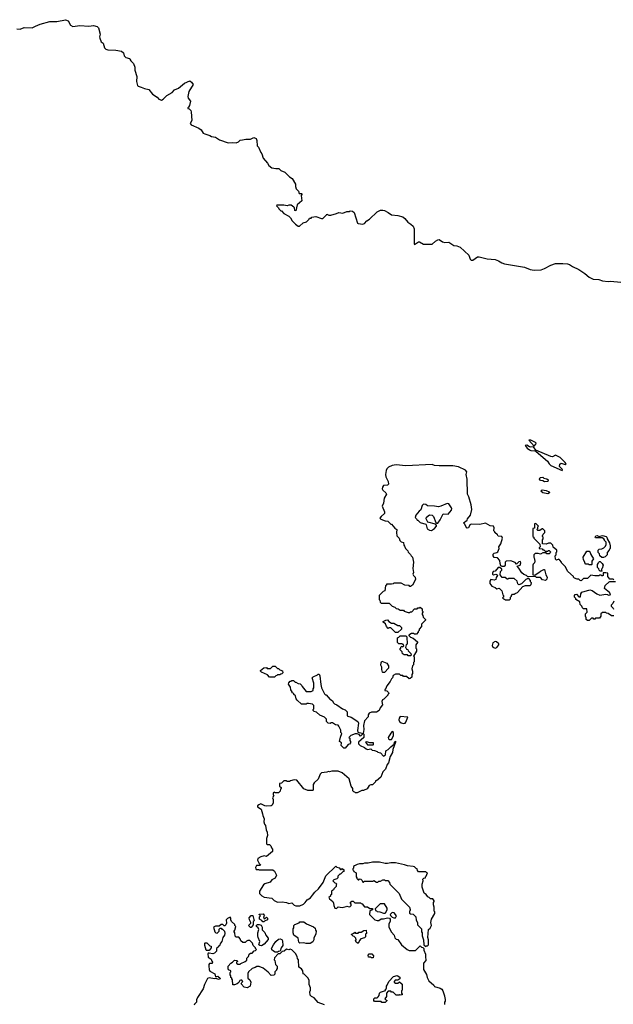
# Model space of a CAD drawing. Extents: x 1862350 to 2057294, y 212041 to 437318.
# Tile 194 of 256: x 1978858 to 1986309, y 295117 to 307469. Entities that reach past the tile are written whole.
import ezdxf

# ---------------------------------------------------------------- set-up
doc = ezdxf.new("R2010")
doc.units = 0

msp = doc.modelspace()

# ---------------------------------------------------------------- linework, layer by layer
at = {"layer": '0CON10XD'}
for points in [[(1978824, 307354), (1978865, 307350), (1978915, 307370), (1979015, 307367), (1979055, 307386), (1979115, 307412), (1979235, 307447), (1979325, 307446), (1979435, 307469), (1979466, 307456), (1979495, 307400), (1979525, 307384), (1979615, 307395), (1979725, 307388), (1979785, 307395), (1979829, 307385), (1979846, 307365), (1979868, 307288), (1979860, 307255), (1979863, 307235), (1979883, 307193), (1979905, 307174), (1979922, 307115), (1979939, 307099), (1979965, 307089), (1980065, 307088), (1980138, 307075), (1980160, 307055), (1980170, 307015), (1980190, 306995), (1980235, 306982), (1980242, 306975), (1980254, 306954), (1980288, 306918), (1980303, 306875), (1980304, 306834), (1980327, 306755), (1980324, 306695), (1980337, 306645), (1980345, 306634), (1980385, 306624), (1980426, 306604), (1980478, 306595), (1980525, 306534), (1980582, 306495), (1980605, 306472), (1980639, 306461), (1980659, 306471), (1980705, 306519), (1980773, 306557), (1980801, 306589), (1980851, 306609), (1980925, 306674), (1980995, 306700), (1981015, 306686), (1981035, 306655), (1980982, 306568), (1980968, 306505), (1980974, 306485), (1981001, 306445), (1980988, 306392), (1980979, 306371), (1980970, 306365), (1980970, 306355), (1980985, 306350), (1981005, 306330), (1981012, 306312), (1981018, 306205), (1981000, 306165), (1981011, 306151), (1981105, 306108), (1981135, 306088), (1981162, 306045), (1981180, 306035), (1981245, 306017), (1981265, 306003), (1981315, 305993), (1981365, 305962), (1981474, 305924), (1981525, 305930), (1981576, 305924), (1981605, 305938), (1981624, 305956), (1981655, 305963), (1981695, 305970), (1981755, 305968), (1981795, 305992), (1981825, 305978), (1981834, 305954), (1981838, 305888), (1981855, 305870), (1981883, 305803), (1981898, 305785), (1981915, 305730), (1981969, 305669), (1981985, 305640), (1982025, 305612), (1982075, 305600), (1982112, 305602), (1982135, 305578), (1982186, 305556), (1982245, 305498), (1982278, 305475), (1982320, 305405), (1982320, 305375), (1982330, 305345), (1982357, 305317), (1982365, 305290), (1982395, 305290), (1982400, 305285), (1982400, 305275), (1982390, 305265), (1982398, 305195), (1982342, 305148), (1982325, 305070), (1982310, 305075), (1982307, 305107), (1982298, 305118), (1982265, 305140), (1982238, 305142), (1982215, 305132), (1982175, 305140), (1982085, 305140), (1982080, 305135), (1982108, 305108), (1982110, 305095), (1982135, 305070), (1982145, 305070), (1982175, 305038), (1982236, 305006), (1982258, 304985), (1982278, 304945), (1982320, 304905), (1982355, 304880), (1982372, 304878), (1982415, 304922), (1982456, 304934), (1982490, 304965), (1982495, 304980), (1982515, 304980), (1982525, 304990), (1982575, 304998), (1982645, 304973), (1982665, 304973), (1982712, 305025), (1982715, 305030), (1982738, 305018), (1982765, 305018), (1982835, 305038), (1982865, 305052), (1982915, 305042), (1982965, 305062), (1982995, 305062), (1983005, 305070), (1983037, 305067), (1983055, 305050), (1983097, 304917), (1983105, 304910), (1983165, 304903), (1983185, 304911), (1983216, 304944), (1983250, 304965), (1983345, 305060), (1983385, 305079), (1983415, 305081), (1983436, 305076), (1983485, 305051), (1983525, 305020), (1983605, 305012), (1983665, 304994), (1983691, 304975), (1983728, 304928), (1983768, 304905), (1983795, 304877), (1983808, 304845), (1983810, 304655), (1983815, 304650), (1983865, 304682), (1983875, 304682), (1983925, 304652), (1984036, 304654), (1984075, 304692), (1984105, 304708), (1984125, 304710), (1984165, 304680), (1984195, 304674), (1984245, 304677), (1984306, 304636), (1984345, 304631), (1984387, 304617), (1984494, 304514), (1984514, 304465), (1984525, 304453), (1984547, 304453), (1984605, 304493), (1984625, 304494), (1984725, 304468), (1984825, 304461), (1984868, 304445), (1984908, 304418), (1984945, 304407), (1985193, 304363), (1985265, 304337), (1985315, 304328), (1985405, 304332), (1985445, 304347), (1985525, 304390), (1985585, 304410), (1985675, 304411), (1985735, 304404), (1985758, 304398), (1985795, 304373), (1985875, 304337), (1985952, 304285), (1986005, 304240), (1986055, 304214), (1986125, 304209), (1986175, 304194), (1986245, 304184), (1986275, 304187), (1986405, 304178)], [(1985665, 301814), (1985672, 301825), (1985633, 301865), (1985636, 301894), (1985655, 301904), (1985705, 301888), (1985718, 301895), (1985706, 301915), (1985641, 301975), (1985585, 302004), (1985545, 301984), (1985525, 301987), (1985338, 302068), (1985305, 302110), (1985275, 302106), (1985255, 302110), (1985225, 302130), (1985202, 302128), (1985227, 302095), (1985255, 302071), (1985275, 302063), (1985325, 302060), (1985340, 302050), (1985482, 301932), (1985504, 301895), (1985525, 301876), (1985665, 301814)], [(1985315, 302120), (1985336, 302145), (1985339, 302155), (1985331, 302165), (1985275, 302196), (1985250, 302195), (1985315, 302120)], [(1986315, 300440), (1986305, 300450), (1986265, 300450), (1986238, 300485), (1986240, 300525), (1986215, 300530), (1986182, 300528), (1986180, 300495), (1986175, 300490), (1986165, 300490), (1986155, 300500), (1986135, 300500), (1986125, 300490), (1986075, 300490), (1986028, 300502), (1985985, 300460), (1985935, 300460), (1985905, 300430), (1985892, 300432), (1985875, 300450), (1985855, 300450), (1985822, 300462), (1985810, 300475), (1985810, 300485), (1985737, 300547), (1985705, 300610), (1985660, 300655), (1985660, 300665), (1985638, 300688), (1985625, 300700), (1985595, 300690), (1985582, 300702), (1985580, 300745), (1985590, 300755), (1985590, 300785), (1985600, 300795), (1985600, 300815), (1985552, 300852), (1985550, 300875), (1985538, 300888), (1985525, 300900), (1985495, 300900), (1985465, 300890), (1985422, 300892), (1985420, 300945), (1985430, 300955), (1985430, 300975), (1985420, 300985), (1985420, 300995), (1985430, 301015), (1985450, 301035), (1985450, 301055), (1985425, 301080), (1985415, 301080), (1985385, 301060), (1985362, 301062), (1985350, 301075), (1985360, 301085), (1985360, 301105), (1985370, 301115), (1985335, 301150), (1985320, 301145), (1985318, 301092), (1985300, 301085), (1985300, 300985), (1985310, 300975), (1985310, 300965), (1985388, 300888), (1985390, 300855), (1985380, 300845), (1985380, 300835), (1985415, 300830), (1985425, 300820), (1985438, 300818), (1985455, 300800), (1985485, 300800), (1985495, 300810), (1985505, 300810), (1985520, 300795), (1985518, 300782), (1985505, 300770), (1985475, 300770), (1985465, 300780), (1985425, 300780), (1985395, 300762), (1985365, 300772), (1985328, 300772), (1985310, 300755), (1985310, 300725), (1985317, 300717), (1985322, 300675), (1985320, 300655), (1985303, 300637), (1985300, 300625), (1985300, 300505), (1985325, 300500), (1985340, 300515), (1985376, 300534), (1985395, 300552), (1985435, 300572), (1985445, 300570), (1985462, 300505), (1985480, 300475), (1985475, 300450), (1985457, 300433), (1985422, 300442), (1985395, 300470), (1985345, 300470), (1985335, 300480), (1985232, 300482), (1985220, 300495), (1985185, 300510), (1985161, 300531), (1985125, 300590), (1985100, 300615), (1985140, 300625), (1985150, 300655), (1985145, 300670), (1985122, 300668), (1985095, 300640), (1985075, 300660), (1985022, 300682), (1984965, 300678), (1984952, 300665), (1984950, 300625), (1984940, 300610), (1984915, 300608), (1984898, 300618), (1984887, 300645), (1984884, 300684), (1984855, 300718), (1984815, 300720), (1984800, 300745), (1984800, 300765), (1984813, 300777), (1984847, 300783), (1984858, 300792), (1984878, 300835), (1984873, 300857), (1984898, 300895), (1984918, 300965), (1984910, 300985), (1984865, 300990), (1984856, 301006), (1984820, 301035), (1984820, 301045), (1984810, 301055), (1984812, 301095), (1984806, 301116), (1984765, 301118), (1984705, 301153), (1984635, 301136), (1984525, 301140), (1984507, 301133), (1984491, 301095), (1984475, 301090), (1984466, 301096), (1984445, 301142), (1984430, 301155), (1984475, 301190), (1984480, 301205), (1984517, 301253), (1984532, 301325), (1984524, 301384), (1984494, 301485), (1984479, 301515), (1984476, 301705), (1984464, 301765), (1984469, 301795), (1984455, 301819), (1984365, 301861), (1984295, 301871), (1984125, 301871), (1984065, 301878), (1984035, 301888), (1983705, 301871), (1983585, 301886), (1983535, 301876), (1983489, 301855), (1983467, 301833), (1983459, 301815), (1983451, 301765), (1983453, 301735), (1983481, 301675), (1983488, 301642), (1983475, 301630), (1983425, 301626), (1983410, 301605), (1983409, 301585), (1983416, 301565), (1983454, 301535), (1983464, 301515), (1983433, 301465), (1983423, 301405)], [(1985445, 301670), (1985425, 301682), (1985395, 301690), (1985382, 301705), (1985390, 301725), (1985425, 301728), (1985438, 301718), (1985475, 301710), (1985492, 301695), (1985485, 301674), (1985445, 301670)], [(1985485, 301522), (1985423, 301533), (1985400, 301555), (1985415, 301570), (1985465, 301563), (1985502, 301545), (1985508, 301535), (1985485, 301522)], [(1983423, 301405), (1983408, 301365), (1983438, 301295), (1983438, 301275), (1983394, 301236), (1983380, 301215), (1983393, 301203), (1983445, 301182), (1983478, 301178), (1983515, 301140), (1983525, 301140), (1983565, 301092), (1983592, 301075), (1983587, 301035), (1983590, 300995), (1983620, 300965), (1983630, 300935), (1983645, 300920), (1983675, 300910), (1983678, 300878), (1983690, 300865), (1983700, 300835), (1983730, 300805), (1983735, 300790), (1983765, 300760), (1983770, 300745), (1983787, 300727), (1983800, 300665), (1983792, 300585), (1983802, 300535), (1983792, 300515), (1983800, 300495), (1983820, 300475), (1983828, 300445), (1983790, 300375), (1983765, 300360), (1983755, 300360), (1983745, 300370), (1983693, 300373), (1983645, 300400), (1983625, 300402), (1983555, 300400), (1983545, 300390), (1983525, 300388), (1983462, 300388), (1983460, 300375), (1983450, 300365), (1983440, 300305), (1983420, 300295), (1983370, 300245), (1983370, 300195), (1983380, 300185), (1983382, 300162), (1983395, 300150), (1983495, 300150), (1983532, 300112), (1983568, 300098), (1983583, 300083), (1983607, 300077), (1983635, 300060), (1983675, 300060), (1983685, 300050), (1983735, 300030), (1983755, 300030), (1983765, 300040), (1983778, 300042), (1983815, 300080), (1983845, 300080), (1983855, 300090), (1983875, 300090), (1983885, 300100), (1983908, 300078), (1983910, 300055), (1983920, 300045), (1983920, 300035), (1983910, 300025), (1983910, 300005), (1983920, 299995), (1983923, 299973), (1983950, 299945), (1983950, 299935), (1983900, 299885), (1983900, 299855), (1983870, 299825), (1983870, 299805), (1983860, 299795), (1983860, 299785), (1983838, 299762), (1983815, 299760), (1983805, 299770), (1983775, 299770), (1983742, 299748), (1983742, 299742), (1983763, 299723), (1983798, 299712), (1983850, 299665), (1983850, 299655), (1983830, 299625), (1983830, 299585), (1983840, 299575), (1983840, 299545), (1983800, 299485), (1983810, 299475), (1983810, 299415), (1983800, 299405), (1983800, 299375), (1983790, 299365), (1983780, 299325), (1983790, 299295), (1983790, 299265), (1983780, 299255), (1983778, 299222), (1983758, 299202), (1983745, 299200), (1983715, 299230), (1983675, 299230), (1983665, 299240), (1983643, 299243), (1983625, 299260), (1983573, 299257), (1983545, 299240), (1983537, 299213), (1983525, 299200), (1983510, 299165), (1983465, 299110), (1983448, 299072), (1983440, 299065), (1983442, 299052), (1983465, 299050), (1983488, 299028), (1983490, 299015), (1983480, 299005), (1983480, 298995), (1983430, 298945), (1983412, 298935), (1983402, 298915), (1983410, 298875), (1983381, 298835), (1983368, 298802), (1983335, 298780), (1983275, 298780), (1983245, 298768), (1983233, 298747), (1983230, 298725), (1983186, 298674), (1983172, 298615), (1983178, 298565), (1983170, 298515), (1983178, 298505), (1983177, 298463), (1983110, 298405), (1983110, 298385), (1983132, 298362), (1983185, 298340), (1983205, 298320), (1983225, 298312), (1983265, 298320), (1983283, 298303), (1983312, 298302), (1983345, 298290), (1983355, 298280), (1983385, 298270), (1983425, 298230), (1983448, 298245), (1983452, 298298), (1983485, 298312), (1983515, 298348), (1983543, 298367), (1983558, 298382), (1983563, 298405), (1983575, 298420), (1983577, 298405), (1983540, 298315), (1983538, 298275), (1983507, 298225), (1983488, 298145), (1983472, 298125), (1983448, 298065), (1983418, 298035), (1983390, 297965), (1983335, 297920), (1983325, 297920), (1983320, 297905), (1983285, 297870), (1983265, 297870), (1983245, 297860), (1983219, 297821), (1983175, 297798), (1983153, 297797), (1983095, 297770), (1983075, 297770), (1983065, 297780), (1983052, 297782), (1983040, 297795), (1983040, 297825), (1983018, 297855), (1982992, 297945), (1982905, 298022), (1982855, 298042), (1982775, 298040), (1982745, 298032), (1982735, 298038), (1982712, 298028), (1982645, 298020), (1982630, 298005), (1982605, 297940), (1982554, 297896), (1982542, 297875), (1982540, 297805), (1982535, 297800), (1982475, 297798), (1982425, 297818), (1982335, 297928), (1982305, 297932), (1982258, 297922), (1982245, 297910), (1982215, 297910), (1982205, 297920), (1982175, 297920), (1982145, 297890), (1982120, 297885), (1982120, 297855), (1982140, 297835), (1982140, 297825), (1982130, 297815), (1982128, 297792), (1982105, 297770), (1982065, 297770), (1982055, 297780), (1982040, 297765), (1982040, 297745), (1982050, 297735), (1982030, 297705), (1982038, 297688), (1982038, 297645), (1982026, 297614), (1982015, 297607), (1981962, 297602), (1981937, 297607), (1981885, 297633), (1981858, 297618), (1981842, 297605), (1981843, 297595), (1981888, 297565), (1981907, 297505), (1981908, 297485), (1981928, 297445), (1981923, 297405), (1981933, 297375), (1981945, 297360), (1981953, 297305), (1981966, 297276), (1981967, 297235), (1981958, 297195), (1981958, 297128), (1981965, 297120), (1981995, 297120), (1982010, 297105), (1982018, 297078), (1982030, 297065), (1982030, 297035), (1981955, 296970), (1981925, 296978), (1981885, 296967), (1981848, 296945), (1981842, 296925), (1981862, 296882), (1981880, 296865), (1981875, 296860), (1981832, 296858), (1981820, 296835), (1981822, 296815), (1981825, 296810), (1981855, 296810), (1981865, 296802), (1982035, 296803), (1982056, 296786), (1982083, 296735), (1982065, 296698), (1982025, 296680), (1982001, 296649), (1981935, 296630), (1981918, 296615), (1981870, 296535), (1981870, 296505), (1981897, 296477), (1981925, 296462), (1982025, 296450), (1982051, 296421), (1982095, 296398), (1982152, 296402), (1982205, 296392), (1982235, 296380), (1982275, 296388), (1982305, 296360), (1982325, 296352), (1982375, 296352), (1982420, 296375), (1982442, 296395), (1982465, 296428), (1982508, 296452), (1982535, 296488), (1982562, 296525), (1982607, 296565), (1982666, 296644), (1982702, 296728), (1982825, 296850), (1982838, 296838), (1982868, 296828), (1982885, 296810), (1982895, 296810), (1982905, 296820), (1982915, 296810), (1982928, 296808), (1982928, 296782), (1982912, 296778), (1982885, 296750), (1982875, 296750), (1982862, 296738), (1982850, 296725), (1982850, 296705), (1982838, 296692), (1982802, 296678), (1982790, 296665), (1982812, 296642), (1982828, 296638), (1982840, 296625), (1982830, 296615), (1982830, 296595), (1982800, 296565), (1982798, 296552), (1982770, 296535), (1982770, 296495), (1982760, 296485), (1982758, 296472), (1982740, 296455), (1982745, 296440), (1982787, 296407), (1982797, 296387), (1982800, 296355), (1982812, 296322), (1982835, 296320), (1982855, 296340), (1982905, 296332), (1982957, 296343), (1982965, 296350), (1982995, 296340), (1983007, 296343), (1983020, 296355), (1983020, 296375), (1983010, 296385), (1983012, 296398), (1983025, 296410), (1983045, 296410), (1983065, 296390), (1983135, 296390), (1983145, 296380), (1983158, 296378), (1983185, 296340), (1983225, 296340), (1983255, 296320), (1983288, 296318), (1983288, 296302), (1983252, 296288), (1983250, 296245), (1983317, 296177), (1983345, 296168), (1983365, 296170), (1983395, 296190), (1983425, 296190), (1983475, 296202), (1983498, 296198), (1983507, 296187), (1983510, 296155), (1983493, 296127), (1983490, 296085), (1983525, 296020), (1983560, 295985), (1983565, 295950), (1983583, 295933), (1983605, 295930), (1983652, 295862), (1983720, 295805), (1983745, 295790), (1983828, 295792), (1983885, 295850), (1983902, 295832), (1983918, 295828), (1983930, 295815), (1983930, 295795), (1983952, 295745), (1983950, 295715), (1983957, 295665), (1983928, 295632), (1983928, 295555), (1983965, 295490), (1983972, 295455), (1983995, 295410), (1984056, 295356), (1984065, 295342), (1984135, 295320), (1984156, 295306), (1984170, 295285), (1984192, 295222), (1984193, 295193), (1984200, 295185), (1984200, 295155), (1984190, 295145), (1984190, 295115)], [(1984025, 301062), (1984066, 301084), (1984090, 301115), (1984090, 301125), (1984075, 301140), (1983980, 301165), (1983958, 301205), (1983965, 301230), (1984003, 301257), (1984035, 301252), (1984052, 301235), (1984082, 301162), (1984095, 301150), (1984105, 301152), (1984136, 301195), (1984172, 301268), (1984235, 301266), (1984276, 301315), (1984282, 301335), (1984279, 301345), (1984245, 301396), (1984225, 301401), (1984146, 301364), (1984115, 301358), (1984065, 301368), (1983975, 301370), (1983957, 301387), (1983928, 301392), (1983910, 301375), (1983895, 301320), (1983870, 301305), (1983830, 301255), (1983820, 301225), (1983838, 301208), (1983845, 301190), (1983855, 301190), (1983883, 301163), (1983955, 301140), (1983962, 301132), (1983972, 301082), (1984003, 301063), (1984025, 301062)], [(1986185, 300720), (1986165, 300720), (1986140, 300745), (1986137, 300767), (1986120, 300785), (1986120, 300815), (1986133, 300827), (1986165, 300830), (1986190, 300845), (1986210, 300865), (1986220, 300885), (1986220, 300915), (1986200, 300935), (1986200, 300945), (1986190, 300955), (1986167, 300967), (1986085, 300970), (1986080, 300975), (1986088, 300992), (1986106, 300996), (1986135, 300980), (1986145, 300990), (1986175, 300997), (1986220, 300985), (1986227, 300977), (1986230, 300955), (1986260, 300905), (1986263, 300883), (1986270, 300875), (1986270, 300835), (1986260, 300825), (1986258, 300812), (1986230, 300785), (1986230, 300755), (1986205, 300730), (1986185, 300720)], [(1986035, 300630), (1986005, 300630), (1985995, 300640), (1985965, 300640), (1985950, 300655), (1985950, 300665), (1985933, 300693), (1985930, 300725), (1985975, 300800), (1986005, 300800), (1986020, 300785), (1986028, 300758), (1986060, 300705), (1986040, 300675), (1986040, 300635), (1986035, 300630)], [(1986165, 300550), (1986142, 300552), (1986130, 300565), (1986128, 300578), (1986110, 300595), (1986110, 300635), (1986120, 300645), (1986122, 300658), (1986135, 300670), (1986145, 300670), (1986170, 300645), (1986180, 300625), (1986170, 300585), (1986160, 300575), (1986160, 300565), (1986170, 300555), (1986165, 300550)], [(1985005, 300190), (1985020, 300205), (1985020, 300225), (1985030, 300235), (1985030, 300245), (1985045, 300260), (1985065, 300260), (1985075, 300270), (1985108, 300282), (1985175, 300360), (1985208, 300372), (1985265, 300372), (1985278, 300382), (1985280, 300405), (1985270, 300415), (1985270, 300435), (1985248, 300458), (1985235, 300460), (1985225, 300450), (1985212, 300448), (1985158, 300392), (1985125, 300380), (1985112, 300392), (1985100, 300425), (1985065, 300460), (1984995, 300460), (1984985, 300450), (1984975, 300450), (1984952, 300472), (1984915, 300472), (1984887, 300505), (1984894, 300545), (1984908, 300565), (1984908, 300575), (1984886, 300596), (1984865, 300596), (1984825, 300552), (1984802, 300545), (1984794, 300526), (1984794, 300514), (1984805, 300504), (1984835, 300513), (1984852, 300505), (1984854, 300495), (1984837, 300473), (1984836, 300444), (1984815, 300438), (1984770, 300445), (1984758, 300425), (1984757, 300395), (1984782, 300362), (1984827, 300347), (1984845, 300330), (1984877, 300337), (1984910, 300305), (1984923, 300253), (1984930, 300245), (1984930, 300225), (1984920, 300215), (1984932, 300202), (1984945, 300200), (1984955, 300190), (1985005, 300190)], [(1986315, 299990), (1986285, 299992), (1986245, 300020), (1986223, 300023), (1986215, 300030), (1986175, 300030), (1986150, 300015), (1986150, 299985), (1986135, 299960), (1986085, 299960), (1986075, 299950), (1986065, 299950), (1986055, 299960), (1986035, 299960), (1986005, 299930), (1985985, 299930), (1985970, 299945), (1985970, 299965), (1985960, 299985), (1985960, 300015), (1985980, 300035), (1985978, 300078), (1985935, 300080), (1985922, 300092), (1985915, 300110), (1985893, 300133), (1985890, 300165), (1985840, 300195), (1985838, 300208), (1985820, 300225), (1985820, 300245), (1985832, 300258), (1985845, 300260), (1985875, 300230), (1985895, 300230), (1985903, 300267), (1985915, 300288), (1986015, 300318), (1986045, 300310), (1986100, 300265), (1986138, 300248), (1986215, 300260), (1986237, 300257), (1986245, 300250), (1986268, 300252), (1986272, 300265), (1986262, 300285), (1986200, 300335), (1986208, 300372), (1986255, 300418), (1986265, 300422), (1986335, 300420)], [(1986317, 300173), (1986303, 300147), (1986280, 300125), (1986282, 300112), (1986308, 300088), (1986310, 300075)], [(1983605, 299780), (1983575, 299780), (1983515, 299840), (1983495, 299840), (1983482, 299832), (1983460, 299855), (1983448, 299888), (1983422, 299912), (1983422, 299918), (1983453, 299937), (1983475, 299938), (1983491, 299921), (1983525, 299900), (1983555, 299900), (1983605, 299870), (1983625, 299870), (1983650, 299845), (1983650, 299825), (1983605, 299780)], [(1983765, 299490), (1983735, 299490), (1983725, 299500), (1983685, 299500), (1983675, 299510), (1983662, 299512), (1983658, 299538), (1983632, 299562), (1983630, 299575), (1983640, 299585), (1983642, 299598), (1983655, 299610), (1983665, 299600), (1983680, 299615), (1983675, 299630), (1983665, 299630), (1983655, 299640), (1983615, 299640), (1983600, 299655), (1983600, 299715), (1983618, 299722), (1983632, 299738), (1983705, 299740), (1983718, 299728), (1983720, 299635), (1983710, 299625), (1983700, 299595), (1983710, 299585), (1983712, 299572), (1983728, 299568), (1983732, 299552), (1983768, 299518), (1983770, 299495), (1983765, 299490)], [(1984825, 299584), (1984847, 299593), (1984873, 299625), (1984870, 299640), (1984842, 299662), (1984825, 299668), (1984797, 299653), (1984788, 299618), (1984796, 299596), (1984825, 299584)], [(1983435, 299280), (1983415, 299280), (1983412, 299285), (1983403, 299315), (1983402, 299345), (1983391, 299371), (1983395, 299400), (1983405, 299420), (1983468, 299395), (1983486, 299365), (1983488, 299335), (1983435, 299280)], [(1982055, 299220), (1981995, 299220), (1981968, 299248), (1981892, 299282), (1981880, 299295), (1981880, 299305), (1981923, 299337), (1981955, 299340), (1981965, 299330), (1982005, 299330), (1982035, 299360), (1982065, 299360), (1982095, 299330), (1982105, 299330), (1982123, 299313), (1982155, 299300), (1982160, 299275), (1982148, 299262), (1982135, 299260), (1982125, 299250), (1982095, 299250), (1982085, 299240), (1982072, 299238), (1982055, 299220)], [(1982945, 298330), (1982925, 298330), (1982892, 298365), (1982896, 298396), (1982873, 298413), (1982883, 298467), (1982900, 298515), (1982890, 298525), (1982888, 298555), (1982865, 298608), (1982855, 298617), (1982823, 298623), (1982785, 298648), (1982765, 298650), (1982755, 298640), (1982732, 298642), (1982710, 298665), (1982710, 298695), (1982685, 298720), (1982625, 298742), (1982585, 298780), (1982555, 298790), (1982542, 298802), (1982540, 298815), (1982550, 298825), (1982550, 298865), (1982535, 298880), (1982485, 298890), (1982465, 298890), (1982455, 298880), (1982395, 298880), (1982341, 298931), (1982328, 298948), (1982320, 298985), (1982300, 299005), (1982300, 299015), (1982280, 299025), (1982280, 299035), (1982263, 299063), (1982258, 299095), (1982233, 299133), (1982235, 299150), (1982255, 299170), (1982265, 299170), (1982275, 299180), (1982295, 299180), (1982315, 299160), (1982325, 299160), (1982355, 299140), (1982378, 299138), (1982398, 299118), (1982402, 299102), (1982453, 299043), (1982515, 299040), (1982540, 299055), (1982540, 299075), (1982550, 299085), (1982552, 299145), (1982528, 299212), (1982543, 299227), (1982595, 299250), (1982605, 299260), (1982615, 299260), (1982626, 299236), (1982638, 299128), (1982648, 299088), (1982685, 299010), (1982695, 299000), (1982705, 299000), (1982755, 298940), (1982768, 298938), (1982788, 298918), (1982792, 298902), (1982810, 298885), (1982840, 298875), (1982910, 298825), (1982945, 298810), (1982970, 298785), (1982970, 298735), (1982975, 298730), (1983017, 298717), (1983103, 298663), (1983112, 298645), (1983098, 298552), (1983102, 298532), (1983158, 298518), (1983158, 298502), (1983135, 298480), (1983120, 298500), (1983095, 298512), (1983068, 298512), (1983015, 298490), (1982990, 298465), (1983000, 298455), (1983000, 298425), (1983010, 298415), (1983010, 298395), (1982998, 298382), (1982982, 298378), (1982945, 298330)], [(1983675, 298638), (1983695, 298642), (1983706, 298655), (1983728, 298718), (1983635, 298728), (1983622, 298708), (1983618, 298685), (1983626, 298665), (1983645, 298649), (1983675, 298638)], [(1983525, 298438), (1983549, 298485), (1983548, 298528), (1983535, 298538), (1983515, 298518), (1983483, 298465), (1983486, 298446), (1983495, 298440), (1983525, 298438)], [(1983295, 298370), (1983300, 298375), (1983297, 298397), (1983255, 298398), (1983215, 298410), (1983200, 298405), (1983223, 298373), (1983295, 298370)], [(1983955, 295840), (1983965, 295850), (1983978, 295852), (1983990, 295865), (1983990, 295925), (1983980, 295955), (1983990, 296055), (1984009, 296071), (1984028, 296105), (1984020, 296145), (1984028, 296185), (1984070, 296255), (1984070, 296275), (1984060, 296285), (1984062, 296335), (1984050, 296365), (1984050, 296395), (1984060, 296405), (1984060, 296415), (1984045, 296440), (1984015, 296440), (1983998, 296458), (1983980, 296465), (1983960, 296495), (1983935, 296510), (1983910, 296585), (1983910, 296625), (1983922, 296665), (1983920, 296685), (1983932, 296698), (1983950, 296705), (1983950, 296715), (1983960, 296725), (1983978, 296768), (1983965, 296770), (1983955, 296780), (1983865, 296780), (1983850, 296795), (1983848, 296818), (1983835, 296820), (1983815, 296840), (1983797, 296847), (1983725, 296852), (1983687, 296867), (1983575, 296892), (1983515, 296892), (1983475, 296882), (1983445, 296882), (1983375, 296898), (1983285, 296902), (1983232, 296888), (1983184, 296886), (1983165, 296878), (1983125, 296878), (1983095, 296872), (1983060, 296855), (1983050, 296845), (1983050, 296825), (1983040, 296815), (1983040, 296805), (1983050, 296795), (1983052, 296782), (1983080, 296765), (1983080, 296715), (1983090, 296705), (1983090, 296695), (1983105, 296680), (1983115, 296680), (1983125, 296690), (1983138, 296688), (1983158, 296668), (1983165, 296650), (1983175, 296650), (1983185, 296660), (1983295, 296660), (1983305, 296670), (1983335, 296650), (1983355, 296650), (1983365, 296660), (1983385, 296660), (1983415, 296680), (1983437, 296677), (1983445, 296670), (1983478, 296668), (1983500, 296645), (1983502, 296622), (1983620, 296505), (1983650, 296435), (1983730, 296355), (1983750, 296335), (1983760, 296305), (1983760, 296295), (1983750, 296285), (1983752, 296262), (1983765, 296250), (1983798, 296248), (1983830, 296215), (1983833, 296173), (1983850, 296145), (1983850, 296115), (1983900, 296065), (1983900, 296025), (1983910, 296015), (1983910, 295975), (1983928, 295925), (1983930, 295865), (1983955, 295840)], [(1983425, 296260), (1983445, 296262), (1983455, 296270), (1983472, 296305), (1983472, 296325), (1983437, 296377), (1983382, 296378), (1983320, 296315), (1983322, 296292), (1983335, 296290), (1983345, 296280), (1983377, 296277), (1983425, 296260)], [(1982685, 295110), (1982605, 295140), (1982555, 295200), (1982520, 295215), (1982505, 295230), (1982500, 295275), (1982510, 295295), (1982508, 295325), (1982493, 295367), (1982492, 295415), (1982478, 295445), (1982455, 295470), (1982430, 295495), (1982415, 295500), (1982410, 295535), (1982395, 295560), (1982363, 295583), (1982358, 295675), (1982343, 295693), (1982340, 295715), (1982318, 295755), (1982275, 295800), (1982255, 295808), (1982235, 295802), (1982205, 295810), (1982177, 295783), (1982152, 295778), (1982125, 295750), (1982102, 295748), (1982055, 295700), (1982053, 295673), (1982060, 295665), (1982070, 295615), (1982088, 295595), (1982090, 295565), (1982080, 295555), (1982080, 295545), (1982060, 295525), (1982060, 295495), (1982048, 295482), (1982015, 295480), (1981979, 295519), (1981915, 295570), (1981865, 295590), (1981835, 295590), (1981815, 295578), (1981775, 295568), (1981732, 295525), (1981722, 295505), (1981722, 295445), (1981748, 295425), (1981760, 295395), (1981750, 295345), (1981715, 295322), (1981675, 295330), (1981640, 295375), (1981645, 295390), (1981660, 295405), (1981648, 295418), (1981635, 295420), (1981620, 295415), (1981608, 295392), (1981587, 295373), (1981555, 295360), (1981532, 295362), (1981530, 295425), (1981520, 295435), (1981520, 295445), (1981510, 295455), (1981510, 295475), (1981500, 295485), (1981500, 295515), (1981510, 295525), (1981510, 295535), (1981480, 295550), (1981473, 295563), (1981477, 295595), (1981507, 295633), (1981530, 295645), (1981555, 295670), (1981588, 295668), (1981590, 295655), (1981580, 295645), (1981580, 295635), (1981595, 295620), (1981625, 295620), (1981635, 295630), (1981688, 295652), (1981708, 295672), (1981710, 295695), (1981730, 295715), (1981740, 295745), (1981755, 295760), (1981775, 295760), (1981802, 295788), (1981818, 295792), (1981830, 295805), (1981820, 295815), (1981820, 295825), (1981790, 295855), (1981780, 295885), (1981747, 295917), (1981723, 295917), (1981705, 295910), (1981687, 295893), (1981661, 295891), (1981634, 295914), (1981627, 295937), (1981608, 295958), (1981575, 295960), (1981562, 295972), (1981560, 296015), (1981550, 296025), (1981550, 296035), (1981560, 296045), (1981570, 296095), (1981560, 296105), (1981558, 296118), (1981518, 296155), (1981508, 296175), (1981507, 296197), (1981498, 296208), (1981467, 296193), (1981450, 296175), (1981452, 296135), (1981447, 296113), (1981435, 296100), (1981425, 296100), (1981407, 296117), (1981385, 296120), (1981362, 296098), (1981315, 296098), (1981292, 296085), (1981308, 296028), (1981322, 296012), (1981335, 296010), (1981360, 296035), (1981362, 296058), (1981375, 296070), (1981385, 296070), (1981395, 296060), (1981405, 296060), (1981430, 296035), (1981432, 296005), (1981427, 295983), (1981410, 295955), (1981397, 295903), (1981380, 295885), (1981368, 295852), (1981352, 295848), (1981348, 295832), (1981330, 295815), (1981328, 295782), (1981305, 295760), (1981282, 295748), (1981235, 295760), (1981225, 295760), (1981218, 295752), (1981225, 295710), (1981260, 295685), (1981268, 295658), (1981280, 295645), (1981275, 295630), (1981242, 295628), (1981233, 295617), (1981233, 295597), (1981237, 295553), (1981245, 295533), (1981309, 295499), (1981315, 295460), (1981345, 295468), (1981355, 295463), (1981371, 295451), (1981373, 295435), (1981355, 295427), (1981325, 295440), (1981305, 295438), (1981235, 295449), (1981215, 295442), (1981177, 295365), (1981161, 295309), (1981089, 295201), (1981078, 295175), (1981077, 295143), (1981053, 295117), (1981050, 295105)], [(1981765, 296080), (1981755, 296080), (1981730, 296105), (1981760, 296135), (1981760, 296145), (1981742, 296175), (1981738, 296202), (1981765, 296230), (1981785, 296230), (1981800, 296165), (1981790, 296155), (1981790, 296115), (1981765, 296080)], [(1981925, 296150), (1981912, 296152), (1981898, 296168), (1981870, 296185), (1981870, 296215), (1981880, 296225), (1981862, 296242), (1981862, 296248), (1981915, 296250), (1981930, 296225), (1981920, 296215), (1981925, 296190), (1981938, 296192), (1981955, 296210), (1981968, 296198), (1981970, 296175), (1981932, 296158), (1981925, 296150)], [(1983575, 296202), (1983588, 296225), (1983560, 296265), (1983533, 296267), (1983510, 296245), (1983512, 296232), (1983532, 296212), (1983555, 296202), (1983575, 296202)], [(1981895, 295852), (1981873, 295853), (1981860, 295865), (1981872, 295905), (1981850, 295955), (1981848, 295975), (1981848, 296015), (1981858, 296055), (1981850, 296075), (1981830, 296095), (1981832, 296108), (1981845, 296118), (1981865, 296120), (1981889, 296109), (1981902, 296085), (1981903, 296053), (1981936, 296016), (1981948, 295985), (1981977, 295945), (1981975, 295930), (1981925, 295870), (1981895, 295852)], [(1982505, 295880), (1982455, 295880), (1982425, 295890), (1982375, 295882), (1982360, 295895), (1982352, 295945), (1982300, 295985), (1982292, 296015), (1982290, 296065), (1982300, 296075), (1982300, 296105), (1982312, 296118), (1982365, 296140), (1982375, 296150), (1982425, 296150), (1982458, 296128), (1982545, 296090), (1982565, 296070), (1982570, 296045), (1982580, 296035), (1982577, 296003), (1982548, 295945), (1982548, 295925), (1982538, 295902), (1982505, 295880)], [(1983105, 295880), (1983080, 295895), (1983072, 295915), (1983080, 295925), (1983078, 295948), (1983058, 295968), (1983045, 295970), (1983022, 295992), (1983022, 295998), (1983055, 296010), (1983065, 296020), (1983075, 296010), (1983105, 296010), (1983115, 296020), (1983145, 296020), (1983178, 296042), (1983208, 296048), (1983210, 296005), (1983200, 295995), (1983200, 295965), (1983185, 295950), (1983142, 295938), (1983122, 295918), (1983105, 295880)], [(1981235, 295790), (1981205, 295790), (1981200, 295795), (1981180, 295855), (1981180, 295885), (1981185, 295890), (1981207, 295887), (1981245, 295850), (1981260, 295845), (1981260, 295825), (1981235, 295790)], [(1982095, 295770), (1982065, 295770), (1982042, 295782), (1982022, 295802), (1982020, 295815), (1982043, 295865), (1982074, 295905), (1982105, 295932), (1982129, 295939), (1982149, 295929), (1982158, 295915), (1982160, 295855), (1982140, 295825), (1982128, 295782), (1982105, 295780), (1982095, 295770)], [(1983295, 295700), (1983275, 295700), (1983265, 295710), (1983235, 295710), (1983230, 295735), (1983245, 295750), (1983278, 295748), (1983300, 295725), (1983295, 295700)], [(1983445, 295140), (1983405, 295140), (1983395, 295150), (1983313, 295153), (1983303, 295163), (1983302, 295185), (1983315, 295200), (1983345, 295200), (1983358, 295212), (1983372, 295228), (1983373, 295257), (1983385, 295270), (1983448, 295292), (1983450, 295305), (1983460, 295315), (1983460, 295345), (1983470, 295355), (1983490, 295405), (1983550, 295465), (1983595, 295480), (1983628, 295458), (1983630, 295435), (1983605, 295420), (1983572, 295418), (1983560, 295405), (1983560, 295395), (1983575, 295380), (1983605, 295380), (1983625, 295400), (1983658, 295368), (1983660, 295295), (1983650, 295285), (1983650, 295255), (1983660, 295245), (1983660, 295235), (1983635, 295230), (1983625, 295240), (1983615, 295230), (1983585, 295230), (1983545, 295270), (1983525, 295270), (1983515, 295280), (1983485, 295280), (1983460, 295255), (1983460, 295215), (1983440, 295185), (1983452, 295172), (1983470, 295165), (1983445, 295140)]]:
    msp.add_lwpolyline(points, dxfattribs=at)

doc.saveas('drawing.dxf')
